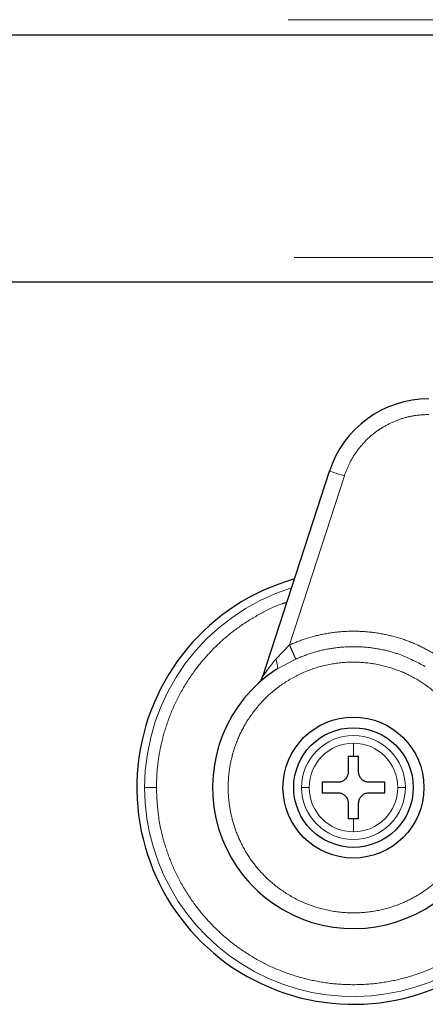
# Model space of a CAD drawing. Header units: millimetres. Extents: x 28 to 241, y 73 to 155.
# Tile 11 of 71: x 62.98 to 64.33, y 73.09 to 76.36. Entities that reach past the tile are written whole.
import ezdxf

# ---------------------------------------------------------------- set-up
doc = ezdxf.new("R2010")
doc.units = ezdxf.units.MM
doc.linetypes.add('PHANTOM', pattern=[12.7, 6.35, -1.27, 1.27, -1.27, 1.27, -1.27])

msp = doc.modelspace()

# ---------------------------------------------------------------- linework, layer by layer
at = {"color": 8, "linetype": 'PHANTOM', "lineweight": 18}
for p, q in [((56.2539, 76.3555), (69.7239, 76.3555)), ((30.8739, 75.5655), (69.7439, 75.5655)), ((64.0606, 74.8406), (63.8782, 74.279)), ((63.8326, 74.2318), (63.8782, 74.279)), ((63.8992, 74.2322), (63.8338, 74.1972)), ((64.0909, 73.9096), (64.0909, 73.9529)), ((64.0909, 73.6582), (64.0909, 73.7014))]:
    msp.add_line(p, q, dxfattribs=at)
at = {"color": 7, "linetype": 'Continuous', "lineweight": 25}
for p, q in [((56.2539, 76.3055), (69.7739, 76.3055)), ((43.1949, 75.4855), (64.853, 75.4855)), ((63.7892, 74.1737), (64.0111, 74.8566)), ((64.0735, 73.9096), (64.0909, 73.9096)), ((64.0735, 73.9096), (64.0735, 73.8576)), ((64.0909, 73.9096), (64.1082, 73.9096)), ((64.1082, 73.8576), (64.1082, 73.9096)), ((64.0388, 73.8229), (63.9868, 73.8229)), ((63.9868, 73.8229), (63.9868, 73.7882)), ((64.195, 73.8229), (64.1429, 73.8229)), ((64.195, 73.7882), (64.195, 73.8229)), ((63.9868, 73.7882), (64.0388, 73.7882)), ((64.1429, 73.7882), (64.195, 73.7882)), ((64.0735, 73.7535), (64.0735, 73.7014)), ((64.1082, 73.7014), (64.1082, 73.7535)), ((64.0909, 73.7014), (64.0735, 73.7014)), ((64.1082, 73.7014), (64.0909, 73.7014))]:
    msp.add_line(p, q, dxfattribs=at)
at = {"color": 8, "linetype": 'PHANTOM', "lineweight": 18, "flags": 128}
for points in [[(64.0111, 74.8566), (64.0121, 74.8563), (64.0149, 74.8554), (64.0194, 74.8539), (64.0256, 74.8519), (64.0331, 74.8495), (64.0417, 74.8467), (64.051, 74.8437), (64.0606, 74.8406)], [(63.8338, 74.1972), (63.8358, 74.1991), (63.8373, 74.2019), (63.8381, 74.2054), (63.8382, 74.2097), (63.8378, 74.2145), (63.8366, 74.2199), (63.8349, 74.2257), (63.8326, 74.2318)]]:
    msp.add_lwpolyline(points, dxfattribs=at)
at = {"color": 7, "linetype": 'Continuous', "lineweight": 25}
for radius in [0.2342, 0.1987]:
    msp.add_circle((64.0909, 73.8055), radius, dxfattribs=at)
for centre, radius, start, end in [((64.3411, 74.7494), 0.347, 90, 162), ((64.0909, 73.8055), 0.72, 105.8112, 311.2516), ((64.0909, 73.8055), 0.4685, 123.2858, 330.8783)]:
    msp.add_arc(centre, radius, start, end, dxfattribs=at)
at = {"color": 8, "linetype": 'PHANTOM', "lineweight": 18}
for radius, start, end in [(0.6941, 107.2538, 180), (0.1725, 0, 180), (0.1473, 90, 180), (0.1473, 0, 90), (0.6941, 180, 312.0009), (0.1725, 180, 0), (0.1473, 180, 270), (0.1473, 270, 0)]:
    msp.add_arc((64.0909, 73.8055), radius, start, end, dxfattribs=at)
for points, knots in [([(64.3411, 75.0444), (64.3264, 75.0437), (64.2963, 75.0424), (64.2515, 75.0316), (64.2078, 75.014), (64.167, 74.9891), (64.1307, 74.958), (64.1004, 74.9219), (64.0763, 74.8826), (64.0658, 74.8544), (64.0606, 74.8406)], [0, 0, 0, 0, 0.119588, 0.24368, 0.370997, 0.499994, 0.628982, 0.756305, 0.880409, 1, 1, 1, 1]), ([(63.436, 73.8055), (63.4365, 73.8249), (63.4376, 73.8649), (63.4463, 73.9264), (63.4617, 73.9916), (63.4859, 74.06), (63.5205, 74.1306), (63.5625, 74.1948), (63.6098, 74.2516), (63.6602, 74.3005), (63.7179, 74.3456), (63.7828, 74.3845), (63.834, 74.41), (63.8642, 74.4193), (63.8695, 74.421)], [0, 0, 0, 0, 0.0724304, 0.1496496, 0.2315865, 0.3226101, 0.4203889, 0.5250483, 0.6086589, 0.696197, 0.7873933, 0.8818774, 0.9791777, 1, 1, 1, 1]), ([(63.8782, 74.279), (63.8969, 74.2867), (63.9347, 74.3022), (63.9949, 74.3168), (64.0572, 74.3248), (64.1205, 74.325), (64.1833, 74.3176), (64.2443, 74.3026), (64.3025, 74.2812), (64.3383, 74.2615), (64.356, 74.2518)], [0, 0, 0, 0, 0.121847, 0.246364, 0.3727, 0.499999, 0.62728, 0.753638, 0.878144, 1, 1, 1, 1]), ([(63.8782, 74.279), (63.8806, 74.2736), (63.8856, 74.2625), (63.8922, 74.2478), (63.8972, 74.2366), (63.8985, 74.2336), (63.8992, 74.2322)], [0, 0, 0, 0, 0.242145, 0.500018, 0.757859, 1, 1, 1, 1]), ([(64.3298, 74.2076), (64.2992, 74.2234), (64.2524, 74.2474), (64.1832, 74.2651), (64.1275, 74.273), (64.0699, 74.274), (64.0117, 74.2677), (63.954, 74.2545), (63.9175, 74.2396), (63.8992, 74.2322)], [0, 0, 0, 0, 0.229374, 0.351095, 0.476634, 0.605235, 0.736006, 0.867923, 1, 1, 1, 1]), ([(63.7892, 74.1737), (63.7893, 74.1738), (63.7894, 74.174), (63.7907, 74.1759), (63.7951, 74.1824), (63.8085, 74.2016), (63.8227, 74.2194), (63.8326, 74.2318)], [0, 0, 0, 0, 0.0446, 0.092466, 0.197647, 0.444563, 1, 1, 1, 1]), ([(64.4332, 74.0426), (64.4227, 74.0567), (64.4005, 74.0862), (64.3586, 74.1262), (64.308, 74.1629), (64.248, 74.1932), (64.18, 74.2145), (64.1059, 74.224), (64.029, 74.2198), (63.953, 74.2011), (63.882, 74.1686), (63.8195, 74.1244), (63.7678, 74.0715), (63.728, 74.0136), (63.7, 73.9538), (63.6827, 73.8949), (63.6746, 73.8389), (63.6739, 73.7854), (63.6797, 73.7324), (63.6932, 73.6774), (63.716, 73.6204), (63.7496, 73.5636), (63.7948, 73.5098), (63.8513, 73.4622), (63.9177, 73.4242), (63.9915, 73.3986), (64.0689, 73.3873), (64.1459, 73.3905), (64.2188, 73.407), (64.2845, 73.4347), (64.3413, 73.4707), (64.3882, 73.5121), (64.4261, 73.5559), (64.4453, 73.5875), (64.4545, 73.6026)], [0, 0, 0, 0, 0.024611, 0.051425, 0.080457, 0.111629, 0.14474, 0.179451, 0.21529, 0.25168, 0.28799, 0.323595, 0.357937, 0.390581, 0.421222, 0.449692, 0.475939, 0.500001, 0.524048, 0.550281, 0.578736, 0.609363, 0.641993, 0.676326, 0.711922, 0.748231, 0.784624, 0.820471, 0.855188, 0.888314, 0.9195, 0.948546, 0.975375, 1, 1, 1, 1]), ([(63.3967, 73.8055), (63.3982, 73.8055), (63.4012, 73.8055), (63.4119, 73.8055), (63.424, 73.8055), (63.4321, 73.8055), (63.436, 73.8055)], [0, 0, 0, 0, 0.2724595, 0.5619568, 0.7875991, 1, 1, 1, 1]), ([(64.5383, 73.3285), (64.5327, 73.323), (64.5099, 73.3003), (64.4635, 73.2658), (64.3991, 73.226), (64.3281, 73.1935), (64.2521, 73.1692), (64.1724, 73.1541), (64.0909, 73.149), (64.0093, 73.1541), (63.9297, 73.1692), (63.8536, 73.1935), (63.7827, 73.2261), (63.7179, 73.2656), (63.6602, 73.3106), (63.6098, 73.3595), (63.5625, 73.4163), (63.5205, 73.4805), (63.4859, 73.5511), (63.4582, 73.6299), (63.4396, 73.7146), (63.4372, 73.7765), (63.436, 73.8055)], [0, 0, 0, 0, 0.015433, 0.063529, 0.113364, 0.164673, 0.217161, 0.270456, 0.324163, 0.377877, 0.431172, 0.483654, 0.534969, 0.584799, 0.632895, 0.679061, 0.723156, 0.778356, 0.829928, 0.877924, 0.942726, 1, 1, 1, 1]), ([(63.9435, 73.8055), (63.9404, 73.8055), (63.9341, 73.8055), (63.9244, 73.8055), (63.9206, 73.8055), (63.9183, 73.8055)], [0, 0, 0, 0, 0.276683, 0.562603, 1, 1, 1, 1]), ([(64.2634, 73.8055), (64.2621, 73.8055), (64.2595, 73.8055), (64.2512, 73.8055), (64.2431, 73.8055), (64.2382, 73.8055)], [0, 0, 0, 0, 0.2766394, 0.5625159, 1, 1, 1, 1])]:
    msp.add_open_spline(points, degree=3, knots=knots, dxfattribs=at)
at = {"color": 7, "linetype": 'Continuous', "lineweight": 25}
for points, knots in [([(63.7748, 74.1513), (63.7779, 74.1546), (63.7842, 74.1611), (63.7875, 74.1695), (63.7892, 74.1737)], [0, 0, 0, 0, 0.49992, 1, 1, 1, 1]), ([(64.0735, 73.8576), (64.0731, 73.8537), (64.0724, 73.8459), (64.0664, 73.8356), (64.0577, 73.8277), (64.0479, 73.8235), (64.0414, 73.8231), (64.0388, 73.8229)], [0, 0, 0, 0, 0.214175, 0.428385, 0.641973, 0.855128, 1, 1, 1, 1]), ([(64.1429, 73.8229), (64.139, 73.8233), (64.1312, 73.824), (64.1209, 73.83), (64.113, 73.8387), (64.1088, 73.8485), (64.1084, 73.855), (64.1082, 73.8576)], [0, 0, 0, 0, 0.2142571, 0.4284968, 0.6418432, 0.8550636, 1, 1, 1, 1]), ([(64.0388, 73.7882), (64.0427, 73.7878), (64.0505, 73.7871), (64.0608, 73.7811), (64.0687, 73.7724), (64.0729, 73.7626), (64.0733, 73.7561), (64.0735, 73.7535)], [0, 0, 0, 0, 0.214111, 0.428377, 0.641867, 0.855046, 1, 1, 1, 1]), ([(64.1082, 73.7535), (64.1086, 73.7574), (64.1093, 73.7652), (64.1153, 73.7755), (64.124, 73.7834), (64.1338, 73.7876), (64.1403, 73.788), (64.1429, 73.7882)], [0, 0, 0, 0, 0.214179, 0.428279, 0.641841, 0.854971, 1, 1, 1, 1])]:
    msp.add_open_spline(points, degree=3, knots=knots, dxfattribs=at)

doc.saveas('drawing.dxf')
